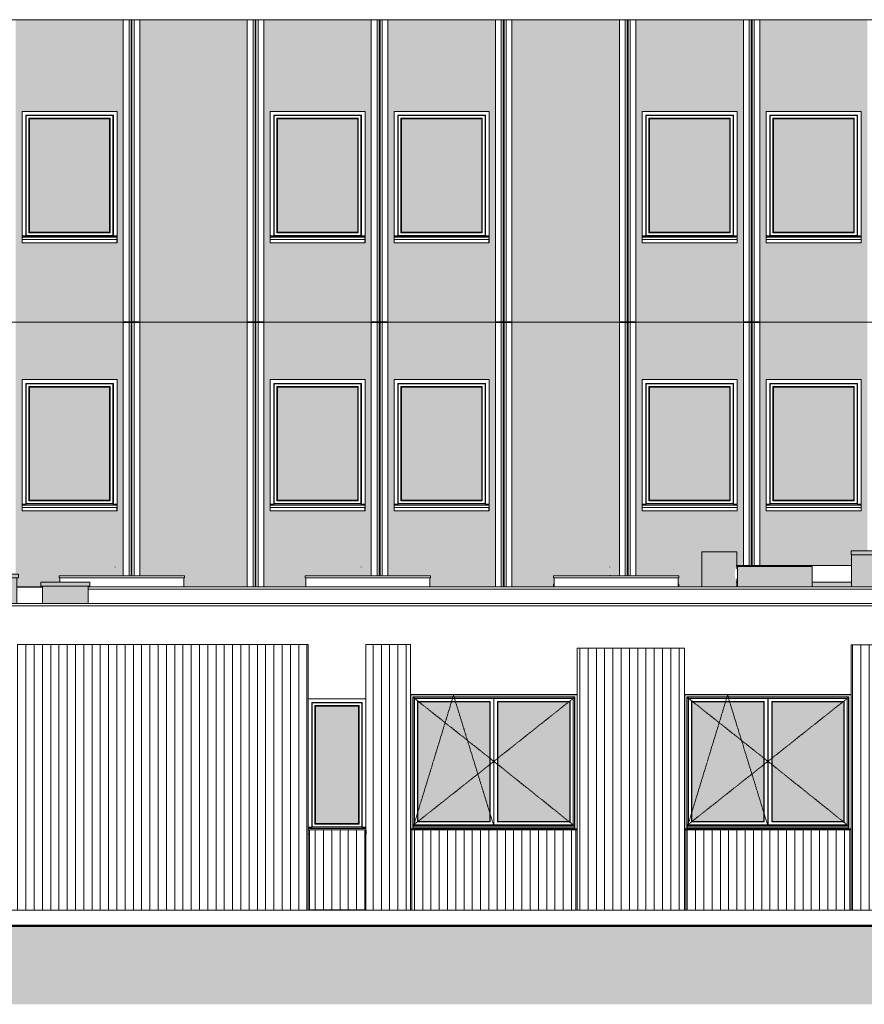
# Model space of a CAD drawing. Header units: millimetres. Extents: x -54722 to 267911, y -1116 to 19261.
# Tile 77 of 92: x 76538 to 86754, y -887 to 11027. Entities that reach past the tile are written whole.
import ezdxf

# ---------------------------------------------------------------- set-up
doc = ezdxf.new("R2010")
doc.units = ezdxf.units.MM
doc.linetypes.add('Centre', pattern=[31.75, 6.35, -4.75, 15.9, -4.75])
for name, color, linetype, lineweight in [('A-DETL-GENF', 92, 'Continuous', 9), ('A-DETL-WIDE', 214, 'Continuous', 50), ('A-FLOR', 192, 'Continuous', 9), ('A-GENM', 13, 'Continuous', 9), ('A-GLAZ', 151, 'Continuous', 9), ('A-GLAZ-SILL', 1, 'Continuous', 9), ('A-WALL', 113, 'Continuous', 9), ('A-WALL-PATT', 111, 'Continuous', 9)]:
    doc.layers.add(name, color=color, linetype=linetype, lineweight=lineweight)
pattern_1 = [(50, (83112.44, 0), (182.1847, -15.9391), [19.05, -209.55]), (355, (83112.44, 0), (-35.2424, 191.0566), [15.24, -167.64]), (100.451, (83127.62, -1.33), (146.9425, 175.1167), [16.19, -178.09]), (46.184, (83112.44, 50.8), (271.079, -42.0433), [28.575, -314.325]), (96.636, (83135.03, 47.3), (237.4025, 247.4272), [24.285, -267.135]), (351.184, (83112.44, 50.8), (237.4046, 247.425), [22.86, -251.46]), (21, (83137.84, 38.1), (151.6149, -102.2655), [19.05, -209.55]), (326, (83137.84, 38.1), (61.8024, 184.1877), [15.24, -167.64]), (71.451, (83150.47, 29.58), (213.417, 81.9214), [16.19, -178.09]), (37.5, (83112.44, 0), (3.08832, 84.55508), [3.353, -162.255, 3.353, -166.827, -168.275]), (37.5, (83112.44, 0), (3.08832, 84.55508), [-335.788, 3.353, -164.922]), (7.5, (83112.44, 0), (66.81944, 100.18075), [3.353, -93.675, 3.353, -158.445, -64.135]), (7.5, (83112.44, 0), (66.81944, 100.18075), [-258.826, 3.353, -60.782]), (327.5, (83055.8, 0), (135.59049, -5.72891), [3.353, -60.147, 3.353, -194.767, -262.89]), (327.5, (83055.8, 0), (135.59049, -5.72891), [-261.62, 3.353, -259.537]), (317.5, (83030.4, 0), (148.1289, 25.42676), [3.353, -79.197, 3.353, -128.219, -186.69]), (317.5, (83030.4, 0), (148.1289, 25.42676), [-214.122, 3.353, -183.337])]

# ---------------------------------------------------------------- blocks, each defined once
blk = doc.blocks.new('Fenêtre type 1 - 115 x 155 cm-V27-Façade Ouest')
at = {"layer": 'A-GLAZ'}
blk.add_hatch(color=256, dxfattribs=at).paths.add_polyline_path([(18480, 5212), (18480, 6582), (17510, 6582), (17510, 5212), (18145, 5212)])
for p, q in [((17465, 5167), (17465, 6627)), ((17465, 6627), (18525, 6627)), ((17470, 6622), (17465, 6627)), ((17470, 6622), (17470, 5172)), ((18520, 6622), (17470, 6622)), ((17503, 6589), (18487, 6589)), ((17503, 5205), (17503, 6589)), ((17510, 6582), (17503, 6589)), ((17510, 6582), (17510, 5212)), ((17510, 6582), (18480, 6582)), ((18487, 6589), (18480, 6582)), ((18480, 5212), (18480, 6582)), ((18487, 6589), (18487, 5205)), ((18525, 6627), (18520, 6622)), ((18520, 5172), (18520, 6622)), ((18525, 6627), (18525, 5167)), ((17465, 5167), (17420, 5167)), ((17465, 5167), (17420, 5167)), ((18570, 5157), (17420, 5157)), ((18570, 5152), (17420, 5152)), ((17470, 5172), (17465, 5167)), ((18520, 5172), (17470, 5172)), ((17510, 5212), (17503, 5205)), ((18487, 5205), (17503, 5205)), ((18480, 5212), (17510, 5212)), ((18487, 5205), (18480, 5212)), ((18525, 5167), (18520, 5172)), ((18525, 5167), (18570, 5167)), ((18570, 5167), (18525, 5167))]:
    blk.add_line(p, q, dxfattribs=at)
at = {"layer": 'A-GLAZ-SILL'}
for p, q in [((17420, 5132), (17420, 5134)), ((17420, 5134), (17422, 5134)), ((17420, 5117), (17420, 5132)), ((17422, 5134), (17422, 5132)), ((17422, 5132), (17422, 5117)), ((17422, 5124), (18568, 5124)), ((18568, 5134), (18570, 5134)), ((18568, 5132), (18568, 5134)), ((18568, 5117), (18568, 5132)), ((18568, 5122), (18568, 5124)), ((18570, 5134), (18570, 5132)), ((18570, 5132), (18570, 5117)), ((17421, 5121), (17420, 5121)), ((17420, 5084), (17420, 5117)), ((17422, 5084), (17420, 5084)), ((17422, 5117), (17422, 5084)), ((17422, 5084), (18568, 5084)), ((18570, 5123), (18568, 5123)), ((18568, 5117), (18568, 5122)), ((18570, 5121), (18568, 5121)), ((18568, 5084), (18568, 5117)), ((18570, 5084), (18568, 5084)), ((18570, 5117), (18570, 5084))]:
    blk.add_line(p, q, dxfattribs=at)
blk = doc.blocks.new('Famille 0 - Famille 140x110-1302226-Façade Ouest')
at = {"layer": 'A-GENM'}
for p, q in [((9528, 4303), (9528, 4305)), ((9528, 4303), (9528, 4305)), ((8850, 4198), (8858, 4198)), ((8850, 4173), (8850, 4198)), ((8858, 4173), (8850, 4173)), ((10358, 4198), (10365, 4198)), ((10365, 4173), (10358, 4173)), ((10365, 4173), (10365, 4198))]:
    blk.add_line(p, q, dxfattribs=at)
blk = doc.blocks.new('Famille 0 - Famille 140x110-V42-Façade Ouest')
at = {"layer": 'A-GENM'}
for p, q in [((-160, 4298), (1355, 4298)), ((-160, 4273), (-160, 4298)), ((518, 4403), (517, 4405)), ((518, 4403), (517, 4405)), ((1294, 4379), (1295, 4380)), ((1355, 4273), (1355, 4298)), ((1355, 4273), (-160, 4273)), ((-153, 4220), (-153, 4273)), ((1347, 4165), (1347, 4273))]:
    blk.add_line(p, q, dxfattribs=at)
blk = doc.blocks.new('Famille 0 - Famille 140x110-V41-Façade Ouest')
at = {"layer": 'A-GENM'}
for p, q in [((-3130, 4298), (-1615, 4298)), ((-3130, 4273), (-3130, 4298)), ((-2452, 4403), (-2452, 4405)), ((-2452, 4403), (-2452, 4405)), ((-1676, 4379), (-1675, 4380)), ((-1615, 4273), (-1615, 4298)), ((-1615, 4273), (-3130, 4273)), ((-3122, 4165), (-3122, 4273)), ((-1622, 4165), (-1622, 4273))]:
    blk.add_line(p, q, dxfattribs=at)
blk = doc.blocks.new('Conduit Gaz5 - Conduit Gaz-1326463-Façade Ouest')
at = {"layer": 'A-GENM'}
for points in [[(-855, 4273), (-529, 4273), (-529, 4320), (-1119, 4320), (-1119, 4273), (-1032, 4273)], [(2164, 4273), (2379, 4273), (2379, 4320), (1962, 4320), (1962, 4273), (1986, 4273)], [(-855, 3963), (-549, 3963), (-549, 4273), (-1099, 4273), (-1099, 3963), (-1032, 3963)], [(-259, 4173), (331, 4173), (331, 4220), (-259, 4220), (-259, 4214)], [(311, 3963), (311, 4173), (-239, 4173), (-239, 3963), (33, 3963)], [(2164, 3963), (2359, 3963), (2359, 4273), (1979, 4273), (1979, 3963), (1986, 3963)], [(3239, 4173), (3239, 4220), (2649, 4220), (2649, 4173), (3229, 4173)], [(2874, 3963), (3219, 3963), (3219, 4173), (2669, 4173), (2669, 3963), (2697, 3963)]]:
    blk.add_hatch(color=256, dxfattribs=at).paths.add_polyline_path(points)
for p, q in [((-1119, 4320), (-529, 4320)), ((-1119, 4320), (-1119, 4273)), ((-529, 4273), (-529, 4320)), ((1962, 4320), (2379, 4320)), ((1962, 4320), (1962, 4273)), ((2379, 4273), (2379, 4320)), ((-529, 4273), (-1119, 4273)), ((-1099, 4273), (-1099, 3963)), ((-549, 3963), (-549, 4273)), ((-259, 4220), (331, 4220)), ((-259, 4220), (-259, 4173)), ((331, 4173), (-259, 4173)), ((-239, 4173), (-239, 3963)), ((311, 3963), (311, 4173)), ((331, 4173), (331, 4220)), ((2379, 4273), (1962, 4273)), ((1979, 4273), (1979, 3963)), ((2359, 3963), (2359, 4273)), ((2649, 4220), (3239, 4220)), ((2649, 4220), (2649, 4173)), ((3239, 4173), (2649, 4173)), ((2669, 4173), (2669, 3963)), ((3219, 3963), (3219, 4173)), ((3239, 4173), (3239, 4220)), ((-239, 4161), (-549, 4161)), ((2669, 4161), (2359, 4161))]:
    blk.add_line(p, q, dxfattribs=at)
blk = doc.blocks.new('Conduit Gaz6 - Conduit Gaz-1327236-Façade Ouest')
at = {"layer": 'A-GENM'}
for points in [[(10684, 4165), (11064, 4165), (11064, 4223), (11062, 4224), (11058, 4234), (11053, 4250), (11046, 4271), (11042, 4295), (11040, 4321), (11043, 4355), (11046, 4371), (11064, 4421), (11064, 4587), (10644, 4587), (10644, 4165), (10663, 4165)], [(12640, 4553), (13048, 4553), (13048, 4600), (12448, 4600), (12448, 4553), (12463, 4553)], [(12452, 4165), (13048, 4165), (13048, 4553), (12452, 4553)], [(14405, 4165), (14806, 4165), (14806, 4273), (14800, 4273), (14800, 4298), (14806, 4298), (14806, 4587), (14386, 4587), (14387, 4420), (14388, 4418), (14390, 4410), (14391, 4408), (14398, 4392), (14403, 4371), (14409, 4321), (14407, 4295), (14405, 4286), (14403, 4271), (14398, 4250), (14386, 4220), (14386, 4165), (14402, 4165)], [(11753, 4165), (11979, 4165), (11979, 4410), (11075, 4410), (11075, 4165), (11397, 4165)]]:
    blk.add_hatch(color=256, dxfattribs=at).paths.add_polyline_path(points)
for p, q in [((10644, 4587), (10644, 4165)), ((10644, 4587), (11064, 4587)), ((11064, 4381), (11064, 4587)), ((11064, 4587), (11064, 4587)), ((12448, 4600), (13048, 4600)), ((12448, 4600), (12448, 4553)), ((13048, 4553), (12448, 4553)), ((12452, 4553), (12452, 4165)), ((13048, 4553), (13048, 4600)), ((13048, 4165), (13048, 4553)), ((14386, 4587), (14386, 4382)), ((14386, 4587), (14806, 4587)), ((14806, 4298), (14806, 4587)), ((14806, 4587), (14806, 4587)), ((12452, 4421), (11058, 4421)), ((11075, 4410), (11979, 4410)), ((11075, 4410), (11075, 4165)), ((11979, 4165), (11979, 4410)), ((14391, 4421), (13048, 4421)), ((11058, 4221), (11075, 4221)), ((11064, 4165), (11064, 4261)), ((11979, 4221), (12452, 4221)), ((13048, 4221), (14391, 4221)), ((14386, 4260), (14386, 4165)), ((14806, 4165), (14806, 4273))]:
    blk.add_line(p, q, dxfattribs=at)
blk = doc.blocks.new('Accrotère R_1 - Accrotère R_1-1333940-Façade Ouest')
at = {"layer": 'A-GENM'}
for p, q in [((2359, 4165), (2669, 4165)), ((3219, 4165), (34519, 4165)), ((34519, 4135), (3219, 4135)), ((20877, 3963), (-3645, 3963)), ((-3645, 3933), (20877, 3933))]:
    blk.add_line(p, q, dxfattribs=at)
blk = doc.blocks.new('2 Vantaux - 200 x 160-V49-Façade Ouest')
at = {"layer": 'A-GLAZ'}
h = blk.add_hatch(color=256, dxfattribs=at)
h.paths.add_polyline_path([(10522, 1327), (11392, 1327), (11392, 2773), (10522, 2773), (10522, 1331)])
h.paths.add_polyline_path([(12108, 1327), (12362, 1327), (12362, 2773), (11492, 2773), (11492, 1327), (11753, 1327)])
for p, q in [((10434, 2861), (12450, 2861)), ((10436, 2859), (10434, 2861)), ((12448, 2859), (10436, 2859)), ((10436, 2859), (10436, 1237)), ((12450, 2861), (12448, 2859)), ((12448, 2859), (12448, 1237)), ((10463, 1237), (10463, 2832)), ((10463, 2832), (12421, 2832)), ((10466, 2829), (10463, 2832)), ((10467, 2828), (10466, 2829)), ((10466, 2829), (10466, 1237)), ((10466, 2829), (12417, 2829)), ((10467, 2828), (10467, 1268)), ((12417, 2828), (10467, 2828)), ((10482, 2813), (10482, 1287)), ((10482, 2813), (12402, 2813)), ((10518, 2777), (10518, 1323)), ((10518, 2777), (11396, 2777)), ((10522, 2773), (10518, 2777)), ((10522, 1327), (10522, 2773)), ((10522, 2773), (11392, 2773)), ((11396, 2777), (11392, 2773)), ((11392, 2773), (11392, 1327)), ((11396, 2777), (11396, 1323)), ((11440, 1287), (11440, 2813)), ((11442, 2813), (11442, 1287)), ((11442, 1287), (11442, 2813)), ((11443, 1287), (11443, 2813)), ((11488, 2777), (11488, 1323)), ((11488, 2777), (12366, 2777)), ((11492, 2773), (11488, 2777)), ((11492, 2773), (11492, 1327)), ((11492, 2773), (12362, 2773)), ((12366, 2777), (12362, 2773)), ((12362, 1327), (12362, 2773)), ((12366, 2777), (12366, 1323)), ((12402, 1287), (12402, 2813)), ((12421, 2832), (12417, 2829)), ((12417, 2829), (12417, 2828)), ((12417, 1237), (12417, 2829)), ((12417, 1268), (12417, 2828)), ((12421, 2832), (12421, 1237)), ((10518, 1323), (10522, 1327)), ((11396, 1323), (10518, 1323)), ((11392, 1327), (10522, 1327)), ((11396, 1323), (11392, 1327)), ((11488, 1323), (11492, 1327)), ((12366, 1323), (11488, 1323)), ((11492, 1327), (12362, 1327)), ((12366, 1323), (12362, 1327)), ((12450, 1237), (10434, 1237)), ((10436, 1237), (10434, 1237)), ((10450, 1224), (10434, 1224)), ((10463, 1237), (10436, 1237)), ((10466, 1237), (10463, 1237)), ((10467, 1268), (10466, 1268)), ((12417, 1267), (10466, 1267)), ((10466, 1248), (12417, 1248)), ((12417, 1271), (10467, 1271)), ((10467, 1248), (10467, 1247)), ((12417, 1247), (10467, 1247)), ((10482, 1287), (12402, 1287)), ((12417, 1268), (12417, 1268)), ((12417, 1247), (12417, 1248)), ((12421, 1237), (12417, 1237)), ((12448, 1237), (12421, 1237)), ((12450, 1224), (12434, 1224)), ((12450, 1237), (12448, 1237))]:
    blk.add_line(p, q, dxfattribs=at)
at = {"layer": 'A-GLAZ', "linetype": 'Centre'}
for p, q in [((10472, 2823), (11442, 2053)), ((10954, 2853), (10473, 1278)), ((11440, 1278), (10954, 2853)), ((12410, 2822), (11442, 2053)), ((11442, 2053), (10472, 1285)), ((11442, 2053), (12410, 1278))]:
    blk.add_line(p, q, dxfattribs=at)
blk = doc.blocks.new('Fenêtre type 1 - 70 x 160cm-1522799-Façade Ouest')
at = {"layer": 'A-GLAZ'}
blk.add_hatch(color=256, dxfattribs=at).paths.add_polyline_path([(1809, 1300), (2274, 1300), (2274, 2720), (1754, 2720), (1754, 1300)])
for p, q in [((1709, 1255), (1709, 2765)), ((1714, 2760), (1709, 2765)), ((1709, 2765), (2319, 2765)), ((1714, 2760), (1714, 1260)), ((2314, 2760), (1714, 2760)), ((2319, 2765), (2314, 2760)), ((2314, 1260), (2314, 2760)), ((2319, 2765), (2319, 1255)), ((1746, 1293), (1746, 2727)), ((1746, 2727), (2281, 2727)), ((1754, 2720), (1746, 2727)), ((1754, 2720), (1754, 1300)), ((1754, 2720), (2274, 2720)), ((2281, 2727), (2274, 2720)), ((2274, 1300), (2274, 2720)), ((2281, 2727), (2281, 1293)), ((1709, 1255), (1664, 1255)), ((1709, 1255), (1664, 1255)), ((2364, 1245), (1664, 1245)), ((2364, 1240), (1664, 1240)), ((1714, 1260), (1709, 1255)), ((2314, 1260), (1714, 1260)), ((1754, 1300), (1746, 1293)), ((2281, 1293), (1746, 1293)), ((2274, 1300), (1754, 1300)), ((2281, 1293), (2274, 1300)), ((2319, 1255), (2314, 1260)), ((2319, 1255), (2364, 1255)), ((2364, 1255), (2319, 1255))]:
    blk.add_line(p, q, dxfattribs=at)
at = {"layer": 'A-GLAZ-SILL'}
for p, q in [((1664, 1230), (1666, 1230)), ((1666, 1218), (1664, 1218)), ((1664, 1205), (1664, 1209)), ((1666, 1209), (1664, 1209)), ((1664, 1172), (1664, 1205)), ((1666, 1230), (1666, 1220)), ((1666, 1220), (1680, 1220)), ((1666, 1220), (1666, 1210)), ((1666, 1220), (1666, 1205)), ((1666, 1210), (1666, 1205)), ((1666, 1205), (1666, 1172)), ((2348, 1220), (2362, 1220)), ((2362, 1220), (2362, 1230)), ((2362, 1230), (2364, 1230)), ((2362, 1215), (2362, 1220)), ((2362, 1205), (2362, 1220)), ((2364, 1218), (2362, 1218)), ((2364, 1209), (2362, 1209)), ((2362, 1172), (2362, 1205)), ((2364, 1222), (2364, 1220)), ((2364, 1220), (2364, 1205)), ((2364, 1205), (2364, 1172)), ((1666, 1172), (1664, 1172)), ((1666, 1172), (1680, 1172)), ((2348, 1172), (2362, 1172)), ((2364, 1172), (2362, 1172))]:
    blk.add_line(p, q, dxfattribs=at)
blk = doc.blocks.new('accortère2 - accortère-1436305-Façade Ouest')
at = {"layer": 'A-GENM'}
blk.add_line((21221, 11027), (-9866, 11027), dxfattribs=at)

msp = doc.modelspace()

# ---------------------------------------------------------------- hatches: boundary and pattern name
at = {"layer": 'A-DETL-GENF'}
msp.add_hatch(color=252, dxfattribs=at).paths.add_polyline_path([(73824, -887), (132067, -887), (132067, 63), (65463, 63), (64726, 150), (61163, 150), (61163, 387), (60726, 387), (57153, 1547), (54801, 2019), (46123, 2233), (41151, 2233), (41151, -887), (72403, -887)])
at = {"layer": 'A-WALL-PATT'}
h = msp.add_hatch(dxfattribs=at)
h.set_pattern_fill('FP_7', color=256, style=0, pattern_type=2)
h.set_pattern_definition(pattern_1)
h.paths.add_polyline_path([(63575, 7367), (64172, 7368), (64172, 11027), (63575, 11027), (63575, 7857)])
h.paths.add_polyline_path([(85899, 7367), (95103, 7367), (95103, 11027), (94491, 11027), (94491, 7372), (94291, 7372), (94291, 11027), (92991, 11027), (92991, 7372), (92791, 7372), (92791, 11027), (91491, 11027), (91491, 7372), (91291, 7372), (91291, 11027), (89991, 11027), (89991, 7372), (89791, 7372), (89791, 11027), (88491, 11027), (88491, 7372), (88291, 7372), (88291, 11027), (86991, 11027), (86991, 7372), (86791, 7372), (86791, 11027), (85491, 11027), (85491, 7372), (85291, 7372), (85291, 11027), (83991, 11027), (83991, 7372), (83791, 7372), (83791, 11027), (82491, 11027), (82491, 7372), (82291, 7372), (82291, 11027), (80991, 11027), (80991, 7372), (80791, 7372), (80791, 11027), (79491, 11027), (79491, 7372), (79291, 7372), (79291, 11027), (77991, 11027), (77991, 7372), (77791, 7372), (77791, 11027), (76491, 11027), (76491, 7372), (76291, 7372), (76291, 11027), (74991, 11027), (74991, 7372), (74791, 7372), (74791, 11027), (73491, 11027), (73491, 7372), (73291, 7372), (73291, 11027), (71991, 11027), (71991, 7372), (71791, 7372), (71791, 11027), (70491, 11027), (70491, 7372), (70291, 7372), (70291, 11027), (68991, 11027), (68991, 7372), (68791, 7372), (68791, 11027), (67491, 11027), (67491, 7372), (67291, 7372), (67291, 11027), (65991, 11027), (65991, 7372), (65791, 7372), (65791, 11027), (64491, 11027), (64491, 7372), (64291, 7372), (64291, 11027), (64280, 11027), (64280, 7367), (85544, 7367)])
h.paths.add_polyline_path([(92716, 8329), (91566, 8329), (91566, 8362), (91568, 8362), (91566, 8365), (91567, 8367), (91566, 8368), (91566, 9917), (92716, 9917), (92716, 8367), (92714, 8367), (92714, 8362), (92716, 8362), (92716, 8331)])
h.paths.add_polyline_path([(82169, 8329), (81066, 8329), (81066, 8362), (81068, 8362), (81066, 8365), (81067, 8367), (81066, 8368), (81066, 9917), (82216, 9917), (82216, 8367), (82214, 8367), (82214, 8362), (82216, 8362), (82216, 8329), (82214, 8329)])
h.paths.add_polyline_path([(75068, 8329), (75066, 8329), (75067, 8362), (75068, 8362), (75067, 8366), (75067, 8367), (75066, 8368), (75066, 9917), (76216, 9917), (76216, 8367), (76214, 8367), (76214, 8362), (76216, 8362), (76216, 8329), (75113, 8329)])
h.paths.add_polyline_path([(84123, 8329), (84066, 8329), (84066, 8362), (84068, 8362), (84066, 8365), (84067, 8367), (84066, 8368), (84066, 9917), (85216, 9917), (85216, 8367), (85214, 8367), (85214, 8362), (85216, 8362), (85216, 8329), (84478, 8329)])
h.paths.add_polyline_path([(71716, 8329), (70566, 8329), (70566, 8362), (70568, 8362), (70566, 8365), (70567, 8367), (70566, 8368), (70566, 9917), (71716, 9917), (71716, 8367), (71714, 8367), (71714, 8362), (71716, 8362), (71716, 8331)])
h.paths.add_polyline_path([(91169, 8329), (90066, 8329), (90066, 8362), (90068, 8362), (90066, 8365), (90067, 8367), (90066, 8368), (90066, 9917), (91216, 9917), (91216, 8367), (91214, 8367), (91214, 8362), (91216, 8362), (91216, 8329), (91214, 8329)])
h.paths.add_polyline_path([(76566, 8329), (76566, 8362), (76568, 8362), (76566, 8365), (76567, 8367), (76566, 8368), (76566, 9917), (77716, 9917), (77716, 8367), (77714, 8367), (77714, 8362), (77716, 8362), (77716, 8329), (76568, 8329)])
h.paths.add_polyline_path([(72068, 8329), (72066, 8329), (72066, 8362), (72068, 8362), (72066, 8365), (72067, 8367), (72066, 8368), (72066, 9917), (73216, 9917), (73216, 8367), (73214, 8367), (73214, 8362), (73216, 8362), (73216, 8329), (72113, 8329)])
h.paths.add_polyline_path([(86716, 8329), (85566, 8329), (85566, 8362), (85568, 8362), (85566, 8365), (85567, 8367), (85566, 8368), (85566, 9917), (86716, 9917), (86716, 8367), (86714, 8367), (86714, 8362), (86716, 8362), (86716, 8331)])
h.paths.add_polyline_path([(68142, 8329), (67566, 8329), (67566, 8362), (67568, 8362), (67566, 8365), (67567, 8367), (67566, 8368), (67566, 9917), (68716, 9917), (68716, 8367), (68714, 8367), (68714, 8362), (68716, 8362), (68716, 8329), (68714, 8329)])
h.paths.add_polyline_path([(66066, 8329), (66066, 8362), (66068, 8362), (66066, 8365), (66067, 8367), (66066, 8368), (66066, 9917), (67216, 9917), (67216, 8367), (67214, 8367), (67214, 8362), (67216, 8362), (67216, 8329), (66068, 8329)])
h.paths.add_polyline_path([(79566, 8329), (79566, 8362), (79568, 8362), (79566, 8365), (79567, 8367), (79566, 8368), (79566, 9917), (80716, 9917), (80716, 8367), (80714, 8367), (80714, 8362), (80716, 8362), (80716, 8329), (79568, 8329)])
h = msp.add_hatch(dxfattribs=at)
h.set_pattern_fill('FP_7', color=256, style=0, pattern_type=2)
h.set_pattern_definition(pattern_1)
h.paths.add_polyline_path([(63575, 7367), (64172, 7368), (64172, 11027), (63575, 11027), (63575, 7857)])
h.paths.add_polyline_path([(85899, 7367), (95103, 7367), (95103, 11027), (94491, 11027), (94491, 7372), (94291, 7372), (94291, 11027), (92991, 11027), (92991, 7372), (92791, 7372), (92791, 11027), (91491, 11027), (91491, 7372), (91291, 7372), (91291, 11027), (89991, 11027), (89991, 7372), (89791, 7372), (89791, 11027), (88491, 11027), (88491, 7372), (88291, 7372), (88291, 11027), (86991, 11027), (86991, 7372), (86791, 7372), (86791, 11027), (85491, 11027), (85491, 7372), (85291, 7372), (85291, 11027), (83991, 11027), (83991, 7372), (83791, 7372), (83791, 11027), (82491, 11027), (82491, 7372), (82291, 7372), (82291, 11027), (80991, 11027), (80991, 7372), (80791, 7372), (80791, 11027), (79491, 11027), (79491, 7372), (79291, 7372), (79291, 11027), (77991, 11027), (77991, 7372), (77791, 7372), (77791, 11027), (76491, 11027), (76491, 7372), (76291, 7372), (76291, 11027), (74991, 11027), (74991, 7372), (74791, 7372), (74791, 11027), (73491, 11027), (73491, 7372), (73291, 7372), (73291, 11027), (71991, 11027), (71991, 7372), (71791, 7372), (71791, 11027), (70491, 11027), (70491, 7372), (70291, 7372), (70291, 11027), (68991, 11027), (68991, 7372), (68791, 7372), (68791, 11027), (67491, 11027), (67491, 7372), (67291, 7372), (67291, 11027), (65991, 11027), (65991, 7372), (65791, 7372), (65791, 11027), (64491, 11027), (64491, 7372), (64291, 7372), (64291, 11027), (64280, 11027), (64280, 7367), (85544, 7367)])
h.paths.add_polyline_path([(92716, 8329), (91566, 8329), (91566, 8362), (91568, 8362), (91566, 8365), (91567, 8367), (91566, 8368), (91566, 9917), (92716, 9917), (92716, 8367), (92714, 8367), (92714, 8362), (92716, 8362), (92716, 8331)])
h.paths.add_polyline_path([(82169, 8329), (81066, 8329), (81066, 8362), (81068, 8362), (81066, 8365), (81067, 8367), (81066, 8368), (81066, 9917), (82216, 9917), (82216, 8367), (82214, 8367), (82214, 8362), (82216, 8362), (82216, 8329), (82214, 8329)])
h.paths.add_polyline_path([(75068, 8329), (75066, 8329), (75067, 8362), (75068, 8362), (75067, 8366), (75067, 8367), (75066, 8368), (75066, 9917), (76216, 9917), (76216, 8367), (76214, 8367), (76214, 8362), (76216, 8362), (76216, 8329), (75113, 8329)])
h.paths.add_polyline_path([(84123, 8329), (84066, 8329), (84066, 8362), (84068, 8362), (84066, 8365), (84067, 8367), (84066, 8368), (84066, 9917), (85216, 9917), (85216, 8367), (85214, 8367), (85214, 8362), (85216, 8362), (85216, 8329), (84478, 8329)])
h.paths.add_polyline_path([(71716, 8329), (70566, 8329), (70566, 8362), (70568, 8362), (70566, 8365), (70567, 8367), (70566, 8368), (70566, 9917), (71716, 9917), (71716, 8367), (71714, 8367), (71714, 8362), (71716, 8362), (71716, 8331)])
h.paths.add_polyline_path([(91169, 8329), (90066, 8329), (90066, 8362), (90068, 8362), (90066, 8365), (90067, 8367), (90066, 8368), (90066, 9917), (91216, 9917), (91216, 8367), (91214, 8367), (91214, 8362), (91216, 8362), (91216, 8329), (91214, 8329)])
h.paths.add_polyline_path([(76566, 8329), (76566, 8362), (76568, 8362), (76566, 8365), (76567, 8367), (76566, 8368), (76566, 9917), (77716, 9917), (77716, 8367), (77714, 8367), (77714, 8362), (77716, 8362), (77716, 8329), (76568, 8329)])
h.paths.add_polyline_path([(72068, 8329), (72066, 8329), (72066, 8362), (72068, 8362), (72066, 8365), (72067, 8367), (72066, 8368), (72066, 9917), (73216, 9917), (73216, 8367), (73214, 8367), (73214, 8362), (73216, 8362), (73216, 8329), (72113, 8329)])
h.paths.add_polyline_path([(86716, 8329), (85566, 8329), (85566, 8362), (85568, 8362), (85566, 8365), (85567, 8367), (85566, 8368), (85566, 9917), (86716, 9917), (86716, 8367), (86714, 8367), (86714, 8362), (86716, 8362), (86716, 8331)])
h.paths.add_polyline_path([(68142, 8329), (67566, 8329), (67566, 8362), (67568, 8362), (67566, 8365), (67567, 8367), (67566, 8368), (67566, 9917), (68716, 9917), (68716, 8367), (68714, 8367), (68714, 8362), (68716, 8362), (68716, 8329), (68714, 8329)])
h.paths.add_polyline_path([(66066, 8329), (66066, 8362), (66068, 8362), (66066, 8365), (66067, 8367), (66066, 8368), (66066, 9917), (67216, 9917), (67216, 8367), (67214, 8367), (67214, 8362), (67216, 8362), (67216, 8329), (66068, 8329)])
h.paths.add_polyline_path([(79566, 8329), (79566, 8362), (79568, 8362), (79566, 8365), (79567, 8367), (79566, 8368), (79566, 9917), (80716, 9917), (80716, 8367), (80714, 8367), (80714, 8362), (80716, 8362), (80716, 8329), (79568, 8329)])
h = msp.add_hatch(dxfattribs=at)
h.set_pattern_fill('FP_7', color=256, style=0, pattern_type=2)
h.set_pattern_definition(pattern_1)
h.paths.add_polyline_path([(63575, 4122), (64172, 4122), (64172, 7367), (63575, 7367), (63575, 4360)])
h.paths.add_polyline_path([(65656, 4122), (65791, 4122), (65791, 7363), (65991, 7363), (65991, 4122), (66324, 4122), (66324, 4135), (66314, 4135), (66314, 4165), (67291, 4165), (67291, 7363), (67491, 7363), (67491, 4165), (67910, 4165), (67910, 4207), (67975, 4207), (67975, 4273), (67967, 4273), (67967, 4298), (67992, 4298), (67992, 4397), (67990, 4397), (67990, 4529), (67843, 4529), (67843, 4542), (68360, 4829), (68362, 4829), (68791, 4591), (68791, 7363), (68991, 7363), (68991, 4298), (69482, 4298), (69482, 4273), (69475, 4273), (69475, 4165), (70164, 4165), (70164, 5123), (70291, 5123), (70291, 7363), (70491, 7363), (70491, 5123), (70566, 5123), (70566, 6672), (71716, 6672), (71716, 5123), (71791, 5123), (71791, 7363), (71991, 7363), (71991, 5123), (72066, 5123), (72066, 6672), (73216, 6672), (73216, 5123), (73291, 5123), (73291, 7363), (73491, 7363), (73491, 5123), (74791, 5123), (74791, 7363), (74991, 7363), (74991, 5123), (75066, 5123), (75066, 6672), (76216, 6672), (76216, 5123), (76291, 5123), (76291, 7363), (76491, 7363), (76491, 4320), (76525, 4320), (76525, 4273), (76505, 4273), (76505, 4165), (76815, 4165), (76815, 4173), (76795, 4173), (76795, 4220), (77023, 4220), (77023, 4273), (77016, 4273), (77016, 4298), (77791, 4298), (77791, 7363), (77991, 7363), (77991, 4298), (78531, 4298), (78531, 4273), (78523, 4273), (78523, 4165), (79291, 4165), (79291, 7363), (79491, 7363), (79491, 4165), (79999, 4165), (79999, 4273), (79992, 4273), (79992, 4298), (80791, 4298), (80791, 7363), (80991, 7363), (80991, 4298), (81507, 4298), (81507, 4273), (81499, 4273), (81499, 4165), (82291, 4165), (82291, 7363), (82491, 7363), (82491, 4165), (83004, 4165), (83004, 4173), (82997, 4173), (82997, 4198), (83004, 4198), (83004, 4273), (82997, 4273), (82997, 4298), (83791, 4298), (83791, 7363), (83991, 7363), (83991, 4298), (84512, 4298), (84512, 4273), (84504, 4273), (84504, 4198), (84512, 4198), (84512, 4173), (84504, 4173), (84504, 4165), (84790, 4165), (84790, 4587), (85210, 4587), (85210, 4421), (85291, 4421), (85291, 7363), (85491, 7363), (85491, 4421), (86598, 4421), (86598, 4553), (86594, 4553), (86594, 4600), (86791, 4600), (86791, 7363), (86991, 7363), (86991, 4600), (87194, 4600), (87194, 4421), (88291, 4421), (88291, 7363), (88491, 7363), (88491, 4421), (88532, 4421), (88532, 4587), (88952, 4587), (88952, 4298), (89791, 4298), (89791, 7363), (89991, 7363), (89991, 4298), (90562, 4298), (90562, 4273), (90554, 4273), (90554, 4165), (91291, 4165), (91291, 7363), (91491, 7363), (91491, 4165), (91954, 4165), (91954, 4273), (91947, 4273), (91947, 4298), (92791, 4298), (92791, 7363), (92991, 7363), (92991, 4298), (93562, 4298), (93562, 4273), (93554, 4273), (93554, 4165), (94291, 4165), (94291, 7363), (94491, 7363), (94491, 4165), (94974, 4165), (94974, 4273), (94967, 4273), (94967, 4298), (95353, 4298), (95353, 7367), (64280, 7367), (64280, 4122), (64291, 4122), (64291, 7363), (64491, 7363), (64491, 4122), (65301, 4122)])
h.paths.add_polyline_path([(88954, 4165), (88954, 4273), (88952, 4273), (88952, 4165)])
h.paths.add_polyline_path([(88532, 4165), (88532, 4221), (88491, 4221), (88491, 4165), (88508, 4165)])
h.paths.add_polyline_path([(88291, 4165), (88291, 4221), (87194, 4221), (87194, 4165), (88030, 4165)])
h.paths.add_polyline_path([(85210, 4165), (85221, 4165), (85221, 4221), (85210, 4221)])
h.paths.add_polyline_path([(86125, 4165), (86598, 4165), (86598, 4221), (86125, 4221)])
h.paths.add_polyline_path([(68729, 4298), (68791, 4298), (68791, 4529), (68730, 4529), (68730, 4397), (68729, 4397), (68729, 4360)])
h.paths.add_polyline_path([(68687, 4397), (68687, 4529), (68494, 4529), (68494, 4397), (68674, 4397)])
h.paths.add_polyline_path([(68034, 4397), (68227, 4397), (68227, 4529), (68034, 4529), (68034, 4432)])
h.paths.add_polyline_path([(68142, 5084), (67566, 5084), (67566, 5117), (67568, 5117), (67566, 5120), (67567, 5121), (67566, 5122), (67566, 6672), (68716, 6672), (68716, 5122), (68714, 5121), (68714, 5117), (68716, 5117), (68716, 5084), (68714, 5084)])
h.paths.add_polyline_path([(85216, 5084), (84066, 5084), (84066, 5117), (84068, 5117), (84066, 5120), (84067, 5121), (84066, 5122), (84066, 6672), (85216, 6672), (85216, 5122), (85214, 5121), (85214, 5117), (85216, 5117), (85216, 5086)])
h.paths.add_polyline_path([(92714, 5084), (91566, 5084), (91566, 5117), (91568, 5117), (91566, 5120), (91567, 5121), (91566, 5122), (91566, 6672), (92716, 6672), (92716, 5122), (92714, 5121), (92714, 5117), (92716, 5117), (92716, 5084)])
h.paths.add_polyline_path([(82214, 5084), (81066, 5084), (81066, 5117), (81068, 5117), (81066, 5120), (81067, 5121), (81066, 5122), (81066, 6672), (82216, 6672), (82216, 5122), (82214, 5121), (82214, 5117), (82216, 5117), (82216, 5084)])
h.paths.add_polyline_path([(66068, 5084), (66066, 5084), (66066, 5117), (66068, 5117), (66066, 5120), (66067, 5121), (66066, 5122), (66066, 6672), (67216, 6672), (67216, 5122), (67214, 5121), (67214, 5117), (67216, 5117), (67216, 5084), (66113, 5084)])
h.paths.add_polyline_path([(85899, 5084), (85566, 5084), (85566, 5117), (85568, 5117), (85566, 5120), (85567, 5121), (85566, 5122), (85566, 6672), (86716, 6672), (86716, 5122), (86714, 5121), (86714, 5117), (86716, 5117), (86716, 5084), (86609, 5084)])
h.paths.add_polyline_path([(80670, 5084), (79566, 5084), (79566, 5117), (79568, 5117), (79566, 5120), (79567, 5121), (79566, 5122), (79566, 6672), (80716, 6672), (80716, 5122), (80714, 5121), (80714, 5117), (80716, 5117), (80716, 5084), (80714, 5084)])
h.paths.add_polyline_path([(76566, 5084), (76566, 5117), (76568, 5117), (76566, 5120), (76567, 5121), (76566, 5122), (76566, 6672), (77716, 6672), (77716, 5122), (77714, 5121), (77714, 5117), (77716, 5117), (77716, 5084), (76568, 5084)])
h.paths.add_polyline_path([(91214, 5084), (90066, 5084), (90066, 5117), (90068, 5117), (90066, 5120), (90067, 5121), (90066, 5122), (90066, 6672), (91216, 6672), (91216, 5122), (91214, 5121), (91214, 5117), (91216, 5117), (91216, 5084)])
h = msp.add_hatch(dxfattribs=at)
h.set_pattern_fill('FP_7', color=256, style=0, pattern_type=2)
h.set_pattern_definition(pattern_1)
h.paths.add_polyline_path([(63575, 4122), (64172, 4122), (64172, 7367), (63575, 7367), (63575, 4360)])
h.paths.add_polyline_path([(65656, 4122), (65791, 4122), (65791, 7363), (65991, 7363), (65991, 4122), (66324, 4122), (66324, 4135), (66314, 4135), (66314, 4165), (67291, 4165), (67291, 7363), (67491, 7363), (67491, 4165), (67910, 4165), (67910, 4207), (67975, 4207), (67975, 4273), (67967, 4273), (67967, 4298), (67992, 4298), (67992, 4397), (67990, 4397), (67990, 4529), (67843, 4529), (67843, 4542), (68360, 4829), (68362, 4829), (68791, 4591), (68791, 7363), (68991, 7363), (68991, 4298), (69482, 4298), (69482, 4273), (69475, 4273), (69475, 4165), (70164, 4165), (70164, 5123), (70291, 5123), (70291, 7363), (70491, 7363), (70491, 5123), (70566, 5123), (70566, 6672), (71716, 6672), (71716, 5123), (71791, 5123), (71791, 7363), (71991, 7363), (71991, 5123), (72066, 5123), (72066, 6672), (73216, 6672), (73216, 5123), (73291, 5123), (73291, 7363), (73491, 7363), (73491, 5123), (74791, 5123), (74791, 7363), (74991, 7363), (74991, 5123), (75066, 5123), (75066, 6672), (76216, 6672), (76216, 5123), (76291, 5123), (76291, 7363), (76491, 7363), (76491, 4320), (76525, 4320), (76525, 4273), (76505, 4273), (76505, 4165), (76815, 4165), (76815, 4173), (76795, 4173), (76795, 4220), (77023, 4220), (77023, 4273), (77016, 4273), (77016, 4298), (77791, 4298), (77791, 7363), (77991, 7363), (77991, 4298), (78531, 4298), (78531, 4273), (78523, 4273), (78523, 4165), (79291, 4165), (79291, 7363), (79491, 7363), (79491, 4165), (79999, 4165), (79999, 4273), (79992, 4273), (79992, 4298), (80791, 4298), (80791, 7363), (80991, 7363), (80991, 4298), (81507, 4298), (81507, 4273), (81499, 4273), (81499, 4165), (82291, 4165), (82291, 7363), (82491, 7363), (82491, 4165), (83004, 4165), (83004, 4173), (82997, 4173), (82997, 4198), (83004, 4198), (83004, 4273), (82997, 4273), (82997, 4298), (83791, 4298), (83791, 7363), (83991, 7363), (83991, 4298), (84512, 4298), (84512, 4273), (84504, 4273), (84504, 4198), (84512, 4198), (84512, 4173), (84504, 4173), (84504, 4165), (84790, 4165), (84790, 4587), (85210, 4587), (85210, 4421), (85291, 4421), (85291, 7363), (85491, 7363), (85491, 4421), (86598, 4421), (86598, 4553), (86594, 4553), (86594, 4600), (86791, 4600), (86791, 7363), (86991, 7363), (86991, 4600), (87194, 4600), (87194, 4421), (88291, 4421), (88291, 7363), (88491, 7363), (88491, 4421), (88532, 4421), (88532, 4587), (88952, 4587), (88952, 4298), (89791, 4298), (89791, 7363), (89991, 7363), (89991, 4298), (90562, 4298), (90562, 4273), (90554, 4273), (90554, 4165), (91291, 4165), (91291, 7363), (91491, 7363), (91491, 4165), (91954, 4165), (91954, 4273), (91947, 4273), (91947, 4298), (92791, 4298), (92791, 7363), (92991, 7363), (92991, 4298), (93562, 4298), (93562, 4273), (93554, 4273), (93554, 4165), (94291, 4165), (94291, 7363), (94491, 7363), (94491, 4165), (94974, 4165), (94974, 4273), (94967, 4273), (94967, 4298), (95353, 4298), (95353, 7367), (64280, 7367), (64280, 4122), (64291, 4122), (64291, 7363), (64491, 7363), (64491, 4122), (65301, 4122)])
h.paths.add_polyline_path([(88954, 4165), (88954, 4273), (88952, 4273), (88952, 4165)])
h.paths.add_polyline_path([(88532, 4165), (88532, 4221), (88491, 4221), (88491, 4165), (88508, 4165)])
h.paths.add_polyline_path([(88291, 4165), (88291, 4221), (87194, 4221), (87194, 4165), (88030, 4165)])
h.paths.add_polyline_path([(85210, 4165), (85221, 4165), (85221, 4221), (85210, 4221)])
h.paths.add_polyline_path([(86125, 4165), (86598, 4165), (86598, 4221), (86125, 4221)])
h.paths.add_polyline_path([(68729, 4298), (68791, 4298), (68791, 4529), (68730, 4529), (68730, 4397), (68729, 4397), (68729, 4360)])
h.paths.add_polyline_path([(68687, 4397), (68687, 4529), (68494, 4529), (68494, 4397), (68674, 4397)])
h.paths.add_polyline_path([(68034, 4397), (68227, 4397), (68227, 4529), (68034, 4529), (68034, 4432)])
h.paths.add_polyline_path([(68142, 5084), (67566, 5084), (67566, 5117), (67568, 5117), (67566, 5120), (67567, 5121), (67566, 5122), (67566, 6672), (68716, 6672), (68716, 5122), (68714, 5121), (68714, 5117), (68716, 5117), (68716, 5084), (68714, 5084)])
h.paths.add_polyline_path([(85216, 5084), (84066, 5084), (84066, 5117), (84068, 5117), (84066, 5120), (84067, 5121), (84066, 5122), (84066, 6672), (85216, 6672), (85216, 5122), (85214, 5121), (85214, 5117), (85216, 5117), (85216, 5086)])
h.paths.add_polyline_path([(92714, 5084), (91566, 5084), (91566, 5117), (91568, 5117), (91566, 5120), (91567, 5121), (91566, 5122), (91566, 6672), (92716, 6672), (92716, 5122), (92714, 5121), (92714, 5117), (92716, 5117), (92716, 5084)])
h.paths.add_polyline_path([(82214, 5084), (81066, 5084), (81066, 5117), (81068, 5117), (81066, 5120), (81067, 5121), (81066, 5122), (81066, 6672), (82216, 6672), (82216, 5122), (82214, 5121), (82214, 5117), (82216, 5117), (82216, 5084)])
h.paths.add_polyline_path([(66068, 5084), (66066, 5084), (66066, 5117), (66068, 5117), (66066, 5120), (66067, 5121), (66066, 5122), (66066, 6672), (67216, 6672), (67216, 5122), (67214, 5121), (67214, 5117), (67216, 5117), (67216, 5084), (66113, 5084)])
h.paths.add_polyline_path([(85899, 5084), (85566, 5084), (85566, 5117), (85568, 5117), (85566, 5120), (85567, 5121), (85566, 5122), (85566, 6672), (86716, 6672), (86716, 5122), (86714, 5121), (86714, 5117), (86716, 5117), (86716, 5084), (86609, 5084)])
h.paths.add_polyline_path([(80670, 5084), (79566, 5084), (79566, 5117), (79568, 5117), (79566, 5120), (79567, 5121), (79566, 5122), (79566, 6672), (80716, 6672), (80716, 5122), (80714, 5121), (80714, 5117), (80716, 5117), (80716, 5084), (80714, 5084)])
h.paths.add_polyline_path([(76566, 5084), (76566, 5117), (76568, 5117), (76566, 5120), (76567, 5121), (76566, 5122), (76566, 6672), (77716, 6672), (77716, 5122), (77714, 5121), (77714, 5117), (77716, 5117), (77716, 5084), (76568, 5084)])
h.paths.add_polyline_path([(91214, 5084), (90066, 5084), (90066, 5117), (90068, 5117), (90066, 5120), (90067, 5121), (90066, 5122), (90066, 6672), (91216, 6672), (91216, 5122), (91214, 5121), (91214, 5117), (91216, 5117), (91216, 5084)])
h = msp.add_hatch(dxfattribs=at)
h.set_pattern_fill('FP_6', color=256, style=0, pattern_type=2)
h.set_pattern_definition([(90, (83112.44, 0), (-100, 6e-15), [])])
h.paths.add_polyline_path([(83768, 253), (84580, 253), (84580, 3422), (83281, 3422), (83281, 253)])
h.paths.add_polyline_path([(85189, 253), (86580, 253), (86580, 1224), (84596, 1224), (84596, 253)])
h.paths.add_polyline_path([(86596, 253), (87840, 253), (87840, 3465), (86596, 3465), (86596, 279)])
h.paths.add_polyline_path([(93712, 253), (95013, 253), (95013, 3465), (93116, 3465), (93116, 253)])
h.paths.add_polyline_path([(90871, 253), (91102, 253), (91102, 3465), (89795, 3465), (89795, 253)])
h.paths.add_polyline_path([(91117, 253), (93101, 253), (93101, 1224), (91117, 1224), (91117, 279)])
h.paths.add_polyline_path([(89780, 253), (89780, 1224), (87855, 1224), (87855, 253), (89450, 253)])
h.paths.add_polyline_path([(76510, 253), (80026, 253), (80026, 3467), (76510, 3467), (76510, 279)])
h.paths.add_polyline_path([(83265, 253), (83265, 1224), (81281, 1224), (81281, 253), (82347, 253)])
h.paths.add_polyline_path([(81265, 253), (81265, 3467), (80726, 3467), (80726, 253), (80927, 253)])
h.paths.add_polyline_path([(80711, 255), (80711, 1226), (80043, 1226), (80043, 255)])
h.paths.add_polyline_path([(76494, 255), (76494, 1226), (75826, 1226), (75826, 255)])
h.paths.add_polyline_path([(72134, 257), (72134, 3467), (70472, 3467), (70472, 257), (70983, 257)])
h.paths.add_polyline_path([(75810, 257), (75810, 3467), (74154, 3467), (74154, 257), (75245, 257)])

# ---------------------------------------------------------------- linework, layer by layer
at = {"layer": 'A-DETL-WIDE'}
msp.add_line((132067, 63), (65463, 63), dxfattribs=at)
at = {"layer": 'A-FLOR'}
msp.add_line((84580, 253), (84596, 253), dxfattribs=at)
at = {"layer": 'A-WALL'}
for p, q in [((77791, 7372), (77791, 11027)), ((77861, 7372), (77861, 11027)), ((77886, 7372), (77886, 11027)), ((77896, 11027), (77896, 7372)), ((77921, 11027), (77921, 7372)), ((77991, 11027), (77991, 7372)), ((79291, 7372), (79291, 11027)), ((79361, 7372), (79361, 11027)), ((79386, 7372), (79386, 11027)), ((79396, 11027), (79396, 7372)), ((79421, 11027), (79421, 7372)), ((79491, 11027), (79491, 7372)), ((80791, 7372), (80791, 11027)), ((80861, 7372), (80861, 11027)), ((80886, 7372), (80886, 11027)), ((80896, 11027), (80896, 7372)), ((80921, 11027), (80921, 7372)), ((80991, 11027), (80991, 7372)), ((82291, 7372), (82291, 11027)), ((82361, 7372), (82361, 11027)), ((82386, 7372), (82386, 11027)), ((82396, 11027), (82396, 7372)), ((82421, 11027), (82421, 7372)), ((82491, 11027), (82491, 7372)), ((83791, 7372), (83791, 11027)), ((83861, 7372), (83861, 11027)), ((83886, 7372), (83886, 11027)), ((83896, 11027), (83896, 7372)), ((83921, 11027), (83921, 7372)), ((83991, 11027), (83991, 7372)), ((85291, 7372), (85291, 11027)), ((85361, 7372), (85361, 11027)), ((85386, 7372), (85386, 11027)), ((85396, 11027), (85396, 7372)), ((85421, 11027), (85421, 7372)), ((85491, 11027), (85491, 7372)), ((76566, 8367), (76566, 9917)), ((76566, 9917), (77716, 9917)), ((77716, 9917), (77716, 8367)), ((79566, 8367), (79566, 9917)), ((79566, 9917), (80716, 9917)), ((80716, 9917), (80716, 8367)), ((81066, 8367), (81066, 9917)), ((81066, 9917), (82216, 9917)), ((82216, 9917), (82216, 8367)), ((84066, 8367), (84066, 9917)), ((84066, 9917), (85216, 9917)), ((85216, 9917), (85216, 8367)), ((85566, 8367), (85566, 9917)), ((85566, 9917), (86716, 9917)), ((86716, 9917), (86716, 8367)), ((77716, 8367), (77714, 8367)), ((80716, 8367), (80714, 8367)), ((82216, 8367), (82214, 8367)), ((85216, 8367), (85214, 8367)), ((86716, 8367), (86714, 8367)), ((95353, 7367), (64280, 7367)), ((77991, 7372), (77791, 7372)), ((77791, 4298), (77791, 7363)), ((77791, 7363), (77991, 7363)), ((77861, 4298), (77861, 7363)), ((77886, 4298), (77886, 7363)), ((77896, 7363), (77896, 4298)), ((77921, 7363), (77921, 4298)), ((77991, 7363), (77991, 4298)), ((79491, 7372), (79291, 7372)), ((79291, 4165), (79291, 7363)), ((79291, 7363), (79491, 7363)), ((79361, 4165), (79361, 7363)), ((79386, 4165), (79386, 7363)), ((79396, 7363), (79396, 4165)), ((79421, 7363), (79421, 4165)), ((79491, 7363), (79491, 4165)), ((80991, 7372), (80791, 7372)), ((80791, 4298), (80791, 7363)), ((80791, 7363), (80991, 7363)), ((80861, 4298), (80861, 7363)), ((80886, 4298), (80886, 7363)), ((80896, 7363), (80896, 4298)), ((80921, 7363), (80921, 4298)), ((80991, 7363), (80991, 4298)), ((82491, 7372), (82291, 7372)), ((82291, 4165), (82291, 7363)), ((82291, 7363), (82491, 7363)), ((82361, 4165), (82361, 7363)), ((82386, 4165), (82386, 7363)), ((82396, 7363), (82396, 4165)), ((82421, 7363), (82421, 4165)), ((82491, 7363), (82491, 4165)), ((83991, 7372), (83791, 7372)), ((83791, 4298), (83791, 7363)), ((83791, 7363), (83991, 7363)), ((83861, 4298), (83861, 7363)), ((83886, 4298), (83886, 7363)), ((83896, 7363), (83896, 4298)), ((83921, 7363), (83921, 4298)), ((83991, 7363), (83991, 4298)), ((85491, 7372), (85291, 7372)), ((85291, 4421), (85291, 7363)), ((85291, 7363), (85491, 7363)), ((85361, 4421), (85361, 7363)), ((85386, 4421), (85386, 7363)), ((85396, 7363), (85396, 4421)), ((85421, 7363), (85421, 4421)), ((85491, 7363), (85491, 4421)), ((76566, 5122), (76566, 6672)), ((76566, 6672), (77716, 6672)), ((77716, 6672), (77716, 5122)), ((79566, 5122), (79566, 6672)), ((79566, 6672), (80716, 6672)), ((80716, 6672), (80716, 5122)), ((81066, 5122), (81066, 6672)), ((81066, 6672), (82216, 6672)), ((82216, 6672), (82216, 5122)), ((84066, 5122), (84066, 6672)), ((84066, 6672), (85216, 6672)), ((85216, 6672), (85216, 5122)), ((85566, 5122), (85566, 6672)), ((85566, 6672), (86716, 6672)), ((86716, 6672), (86716, 5122)), ((77716, 5122), (77714, 5122)), ((80716, 5122), (80714, 5122)), ((82216, 5122), (82214, 5122)), ((85216, 5122), (85214, 5122)), ((86716, 5122), (86714, 5122)), ((80026, 3467), (76510, 3467)), ((80026, 1205), (80026, 3467)), ((81265, 3467), (80726, 3467)), ((80726, 3467), (80726, 253)), ((81265, 253), (81265, 3467)), ((87840, 3465), (86596, 3465)), ((86596, 3465), (86596, 253)), ((83281, 3422), (83281, 253)), ((84580, 3422), (83281, 3422)), ((84580, 253), (84580, 3422)), ((80026, 2810), (80726, 2810)), ((80726, 2810), (80726, 1222)), ((80028, 1210), (80026, 1210)), ((80711, 1226), (80043, 1226)), ((80043, 1226), (80043, 255)), ((80711, 255), (80711, 1226)), ((80726, 1220), (80726, 1210)), ((83265, 1224), (81281, 1224)), ((81281, 1224), (81281, 253)), ((83265, 253), (83265, 1224)), ((86580, 1224), (84596, 1224)), ((84596, 1224), (84596, 253)), ((86580, 253), (86580, 1224)), ((80026, 253), (80026, 1172)), ((74154, 253), (84580, 253)), ((80043, 255), (80711, 255)), ((84596, 253), (89780, 253))]:
    msp.add_line(p, q, dxfattribs=at)

# ---------------------------------------------------------------- block references
at = {"layer": 'A-GENM'}
for name, p in [('accortère2 - accortère-1436305-Façade Ouest', (74146, 0)), ('Conduit Gaz6 - Conduit Gaz-1327236-Façade Ouest', (74146, 0)), ('Conduit Gaz5 - Conduit Gaz-1326463-Façade Ouest', (74146, 0)), ('Famille 0 - Famille 140x110-V42-Façade Ouest', (77176, 0)), ('Famille 0 - Famille 140x110-V41-Façade Ouest', (83121, 0)), ('Famille 0 - Famille 140x110-V41-Façade Ouest', (86126, 0)), ('Famille 0 - Famille 140x110-1302226-Façade Ouest', (74146, 0)), ('Accrotère R_1 - Accrotère R_1-1333940-Façade Ouest', (74146, 0))]:
    msp.add_blockref(name, p, dxfattribs=at)
at = {"layer": 'A-GLAZ'}
for name, p in [('Fenêtre type 1 - 115 x 155 cm-V27-Façade Ouest', (59146, 3245)), ('Fenêtre type 1 - 115 x 155 cm-V27-Façade Ouest', (62146, 3245)), ('Fenêtre type 1 - 115 x 155 cm-V27-Façade Ouest', (63646, 3245)), ('Fenêtre type 1 - 115 x 155 cm-V27-Façade Ouest', (66646, 3245)), ('Fenêtre type 1 - 115 x 155 cm-V27-Façade Ouest', (68146, 3245)), ('Fenêtre type 1 - 115 x 155 cm-V27-Façade Ouest', (59146, 0)), ('Fenêtre type 1 - 115 x 155 cm-V27-Façade Ouest', (62146, 0)), ('Fenêtre type 1 - 115 x 155 cm-V27-Façade Ouest', (63646, 0)), ('Fenêtre type 1 - 115 x 155 cm-V27-Façade Ouest', (66646, 0)), ('Fenêtre type 1 - 115 x 155 cm-V27-Façade Ouest', (68146, 0)), ('2 Vantaux - 200 x 160-V49-Façade Ouest', (70831, 0)), ('2 Vantaux - 200 x 160-V49-Façade Ouest', (74146, 0)), ('Fenêtre type 1 - 70 x 160cm-1522799-Façade Ouest', (78363, 0))]:
    msp.add_blockref(name, p, dxfattribs=at)

doc.saveas('drawing.dxf')
